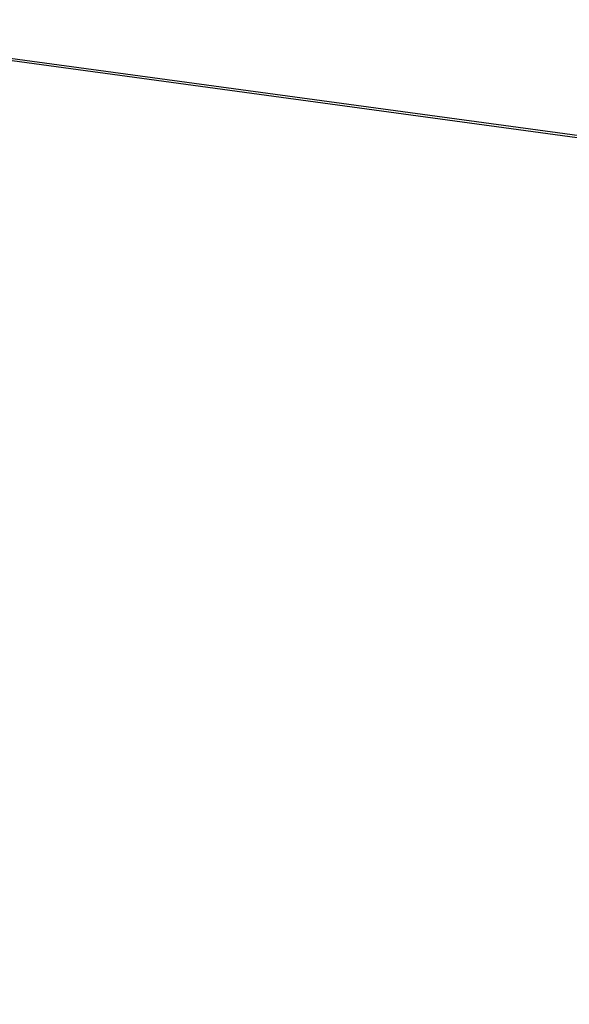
# Paper-space layout '4M DUO Surface plate' of a CAD drawing. Header units: millimetres. Extents: x 20 to 26560, y 40 to 17993.
# Tile 32 of 87: x 9611 to 10075, y 5926 to 6759. Entities that reach past the tile are written whole.
import ezdxf

# ---------------------------------------------------------------- set-up
doc = ezdxf.new("R2010")
doc.units = ezdxf.units.MM
doc.layers.add('COMPONENT_GEOMETRY', color=7, linetype='Continuous')
doc.styles.add('SLDTEXTSTYLE0', font='TXT', dxfattribs={"width": 0.75})
doc.dimstyles.new('SLDDIMSTYLE0', dxfattribs={"dimtxt": 150, "dimasz": 6.604, "dimexe": 0, "dimexo": 0.0625, "dimgap": 37.5, "dimtad": 0, "dimtih": 1, "dimtoh": 1, "dimdec": 0, "dimlfac": 0.5, "dimrnd": 1e-09, "dimzin": 12, "dimdsep": 46, "dimtxsty": 'SLDTEXTSTYLE0', "dimsah": 1, "dimcen": 0.09, "dimadec": 0, "dimazin": 3, "dimtfac": 1, "dimtdec": 0, "dimtofl": 0, "dimtmove": 0, "dimatfit": 3, "dimfxl": 1, "dimfrac": 2, "dimtolj": 1, "dimtzin": 12, "dimarcsym": 0})

# ---------------------------------------------------------------- blocks, each defined once
blk = doc.blocks.new('_D_11')
at = {"layer": 'COMPONENT_GEOMETRY', "color": 7, "ltscale": 2}
for p, q in [((12977.92, 6647.65), (14447.64, 6647.65)), ((14441.29, 6647.65), (14441.29, 4583.55)), ((14441.29, 2281.33), (14441.29, 4345.43)), ((9418, 2281.33), (14447.64, 2281.33))]:
    blk.add_line(p, q, dxfattribs=at)
for points in [[(14441.29, 6647.65), (14440.28, 6641.05), (14442.31, 6641.05)], [(14441.29, 2281.33), (14442.31, 2287.93), (14440.28, 2287.93)]]:
    blk.add_solid(points, dxfattribs=at)
at = {"layer": 'COMPONENT_GEOMETRY', "color": 7, "ltscale": 2, "insert": (14219.63, 4538.79), "char_height": 150, "attachment_point": 1, "style": 'SLDTEXTSTYLE0'}
blk.add_mtext('2183', dxfattribs=at)

psp = doc.layouts.new('4M DUO Surface plate')

# ---------------------------------------------------------------- linework, layer by layer
at = {"color": 7, "linetype": 'Continuous', "lineweight": 25, "ltscale": 2}
for p, q in [((9362.59, 6757.33), (10148.02, 6650.59)), ((9363.28, 6759.1), (10149.36, 6652.26))]:
    psp.add_line(p, q, dxfattribs=at)

# ---------------------------------------------------------------- dimensions: what is measured, and where the dimension line sits
at = {"layer": 'COMPONENT_GEOMETRY', "color": 7, "ltscale": 2}
dim = psp.add_linear_dim(base=(14441.29, 2281.33), p1=(12975.38, 6647.65), p2=(9415.46, 2281.33), angle=90, dimstyle='SLDDIMSTYLE0', dxfattribs=at)
dim.commit()
dim.dimension.update_dxf_attribs({"geometry": '_D_11', "text_midpoint": (14441.29, 4464.49), "dimtype": 160})

doc.saveas('drawing.dxf')
